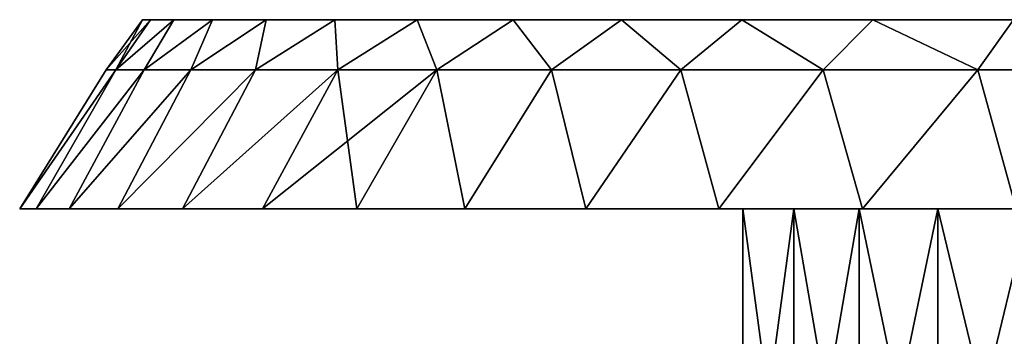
# Model space of a CAD drawing. Header units: millimetres. Extents: x -35 to 35, y -10 to 62.5.
# Tile 53 of 68: x -32.5 to -16.9, y 45.5 to 50.5. Entities that reach past the tile are written whole.
import ezdxf

# ---------------------------------------------------------------- set-up
doc = ezdxf.new("R2010")
doc.units = ezdxf.units.MM
doc.header["$LTSCALE"] = 65.185185
for name, color, linetype in [('51', 7, 'CONTINUOUS'), ('52', 7, 'CONTINUOUS'), ('57', 7, 'CONTINUOUS'), ('58', 7, 'CONTINUOUS'), ('59', 7, 'CONTINUOUS')]:
    doc.layers.add(name, color=color, linetype=linetype)

msp = doc.modelspace()

# ---------------------------------------------------------------- linework, layer by layer
at = {"layer": '51', "color": 7, "linetype": 'CONTINUOUS'}
for points in [[(-32.467, 47.5, 1.458), (-32.206, 47.5, -4.363), (-32.206, 47.5, 4.362), (-32.467, 47.5, 1.458)], [(-32.467, 47.5, -1.458), (-32.206, 47.5, -4.363), (-32.467, 47.5, 1.458), (-32.467, 47.5, -1.458)], [(-32.206, 47.5, 4.362), (-31.685, 47.5, -7.232), (-31.685, 47.5, 7.232), (-32.206, 47.5, 4.362)], [(-32.206, 47.5, -4.363), (-31.685, 47.5, -7.232), (-32.206, 47.5, 4.362), (-32.206, 47.5, -4.363)], [(-31.685, 47.5, 7.232), (-30.909, 47.5, -10.043), (-30.909, 47.5, 10.043), (-31.685, 47.5, 7.232)], [(-31.685, 47.5, -7.232), (-30.909, 47.5, -10.043), (-31.685, 47.5, 7.232), (-31.685, 47.5, -7.232)], [(-30.909, 47.5, 10.043), (-29.885, 47.5, -12.773), (-29.885, 47.5, 12.773), (-30.909, 47.5, 10.043)], [(-30.909, 47.5, -10.043), (-29.885, 47.5, -12.773), (-30.909, 47.5, 10.043), (-30.909, 47.5, -10.043)], [(-29.885, 47.5, 12.773), (-29.885, 47.5, -12.773), (-28.619, 47.5, 15.401), (-29.885, 47.5, 12.773)], [(-29.885, 47.5, -12.773), (-28.619, 47.5, -15.401), (-28.619, 47.5, 15.401), (-29.885, 47.5, -12.773)], [(-28.619, 47.5, 15.401), (-28.619, 47.5, -15.401), (-27.124, 47.5, 17.904), (-28.619, 47.5, 15.401)], [(-28.619, 47.5, -15.401), (-27.124, 47.5, -17.904), (-27.124, 47.5, 17.904), (-28.619, 47.5, -15.401)], [(-27.124, 47.5, 17.904), (-27.124, 47.5, -17.904), (-25.41, 47.5, 20.263), (-27.124, 47.5, 17.904)], [(-27.124, 47.5, -17.904), (-25.409, 47.5, -20.264), (-25.41, 47.5, 20.263), (-27.124, 47.5, -17.904)], [(-25.41, 47.5, 20.263), (-25.409, 47.5, -20.264), (-23.491, 47.5, 22.46), (-25.41, 47.5, 20.263)], [(-25.409, 47.5, -20.264), (-23.491, 47.5, -22.46), (-23.491, 47.5, 22.46), (-25.409, 47.5, -20.264)], [(-23.491, 47.5, -22.46), (-21.383, 47.5, -24.475), (-21.383, 47.5, 24.475), (-23.491, 47.5, -22.46)], [(-23.491, 47.5, 22.46), (-23.491, 47.5, -22.46), (-21.383, 47.5, 24.475), (-23.491, 47.5, 22.46)], [(-19.157, 47.5, 10.817), (-21.383, 47.5, 24.475), (-20.191, 47.5, 8.736), (-19.157, 47.5, 10.817)], [(-21.383, 47.5, 24.475), (-21, 47.5, 6.557), (-20.191, 47.5, 8.736), (-21.383, 47.5, 24.475)], [(-21, 47.5, 6.557), (-21.383, 47.5, 24.475), (-21, 47.5, -6.557), (-21, 47.5, 6.557)], [(-19.103, 47.5, 26.293), (-21.383, 47.5, 24.475), (-19.157, 47.5, 10.817), (-19.103, 47.5, 26.293)], [(-21.383, 47.5, -24.475), (-19.103, 47.5, -26.293), (-21, 47.5, -6.557), (-21.383, 47.5, -24.475)], [(-21.383, 47.5, 24.475), (-21.383, 47.5, -24.475), (-21, 47.5, -6.557), (-21.383, 47.5, 24.475)], [(-21, 47.5, -6.557), (-19.103, 47.5, -26.293), (-20.191, 47.5, -8.736), (-21, 47.5, -6.557)], [(-20.191, 47.5, -8.736), (-19.103, 47.5, -26.293), (-19.157, 47.5, -10.817), (-20.191, 47.5, -8.736)], [(-17.909, 47.5, 12.777), (-19.103, 47.5, 26.293), (-19.157, 47.5, 10.817), (-17.909, 47.5, 12.777)], [(-19.157, 47.5, -10.817), (-19.103, 47.5, -26.293), (-17.909, 47.5, -12.777), (-19.157, 47.5, -10.817)], [(-16.669, 47.5, 27.9), (-19.103, 47.5, 26.293), (-17.909, 47.5, 12.777), (-16.669, 47.5, 27.9)], [(-19.103, 47.5, -26.293), (-16.669, 47.5, -27.9), (-17.909, 47.5, -12.777), (-19.103, 47.5, -26.293)], [(-16.462, 47.5, 14.595), (-16.669, 47.5, 27.9), (-17.909, 47.5, 12.777), (-16.462, 47.5, 14.595)], [(-17.909, 47.5, -12.777), (-16.669, 47.5, -27.9), (-16.462, 47.5, -14.595), (-17.909, 47.5, -12.777)]]:
    msp.add_3dface(points, dxfattribs=at)
at = {"layer": '52', "color": 7, "linetype": 'CONTINUOUS'}
for points in [[(-20.191, 41.5, -8.736), (-21, 41.5, -6.557), (-20.191, 47.5, -8.736), (-20.191, 41.5, -8.736)], [(-21, 47.5, 6.557), (-20.191, 41.5, 8.736), (-20.191, 47.5, 8.736), (-21, 47.5, 6.557)], [(-21, 41.5, 6.557), (-20.191, 41.5, 8.736), (-21, 47.5, 6.557), (-21, 41.5, 6.557)], [(-21, 41.5, -6.557), (-21, 47.5, -6.557), (-20.191, 47.5, -8.736), (-21, 41.5, -6.557)], [(-20.191, 41.5, 8.736), (-19.157, 41.5, 10.817), (-20.191, 47.5, 8.736), (-20.191, 41.5, 8.736)], [(-19.157, 41.5, 10.817), (-19.157, 47.5, 10.817), (-20.191, 47.5, 8.736), (-19.157, 41.5, 10.817)], [(-20.191, 41.5, -8.736), (-20.191, 47.5, -8.736), (-19.157, 47.5, -10.817), (-20.191, 41.5, -8.736)], [(-19.157, 41.5, -10.817), (-20.191, 41.5, -8.736), (-19.157, 47.5, -10.817), (-19.157, 41.5, -10.817)], [(-19.157, 41.5, 10.817), (-17.909, 41.5, 12.777), (-19.157, 47.5, 10.817), (-19.157, 41.5, 10.817)], [(-17.909, 41.5, 12.777), (-17.909, 47.5, 12.777), (-19.157, 47.5, 10.817), (-17.909, 41.5, 12.777)], [(-19.157, 41.5, -10.817), (-19.157, 47.5, -10.817), (-17.909, 47.5, -12.777), (-19.157, 41.5, -10.817)], [(-17.909, 41.5, -12.777), (-19.157, 41.5, -10.817), (-17.909, 47.5, -12.777), (-17.909, 41.5, -12.777)], [(-17.909, 41.5, 12.777), (-16.462, 41.5, 14.595), (-17.909, 47.5, 12.777), (-17.909, 41.5, 12.777)], [(-16.462, 41.5, 14.595), (-16.462, 47.5, 14.595), (-17.909, 47.5, 12.777), (-16.462, 41.5, 14.595)], [(-17.909, 41.5, -12.777), (-17.909, 47.5, -12.777), (-16.462, 47.5, -14.595), (-17.909, 41.5, -12.777)], [(-16.462, 41.5, -14.595), (-17.909, 41.5, -12.777), (-16.462, 47.5, -14.595), (-16.462, 41.5, -14.595)]]:
    msp.add_3dface(points, dxfattribs=at)
at = {"layer": '57', "color": 7, "linetype": 'CONTINUOUS'}
for points in [[(-21, 41.5, 6.557), (-21, 47.5, 6.557), (-21, 47.5, -6.557), (-21, 41.5, 6.557)], [(-21, 41.5, -6.557), (-21, 41.5, 6.557), (-21, 47.5, -6.557), (-21, 41.5, -6.557)]]:
    msp.add_3dface(points, dxfattribs=at)
at = {"layer": '58', "color": 7, "linetype": 'CONTINUOUS'}
for points in [[(-31.094, 49.707), (-30.944, 49.707, 3.048), (-30.519, 50.5), (-31.094, 49.707)], [(-30.395, 50.5, -2.747), (-31.094, 49.707), (-30.519, 50.5), (-30.395, 50.5, -2.747)], [(-30.944, 49.707, -3.048), (-31.094, 49.707), (-30.395, 50.5, -2.747), (-30.944, 49.707, -3.048)], [(-30.944, 49.707, 3.048), (-30.496, 49.707, 6.066), (-30.025, 50.5, 5.471), (-30.944, 49.707, 3.048)], [(-30.519, 50.5), (-30.944, 49.707, 3.048), (-30.395, 50.5, 2.747), (-30.519, 50.5)], [(-30.025, 50.5, -5.471), (-30.944, 49.707, -3.048), (-30.395, 50.5, -2.747), (-30.025, 50.5, -5.471)], [(-30.496, 49.707, -6.066), (-30.944, 49.707, -3.048), (-30.025, 50.5, -5.471), (-30.496, 49.707, -6.066)], [(-30.395, 50.5, 2.747), (-30.944, 49.707, 3.048), (-30.025, 50.5, 5.471), (-30.395, 50.5, 2.747)], [(-30.025, 50.5, 5.471), (-30.496, 49.707, 6.066), (-29.411, 50.5, 8.151), (-30.025, 50.5, 5.471)], [(-30.496, 49.707, 6.066), (-29.755, 49.707, 9.026), (-29.411, 50.5, 8.151), (-30.496, 49.707, 6.066)], [(-29.411, 50.5, -8.151), (-30.496, 49.707, -6.066), (-30.025, 50.5, -5.471), (-29.411, 50.5, -8.151)], [(-29.755, 49.707, -9.026), (-30.496, 49.707, -6.066), (-29.411, 50.5, -8.151), (-29.755, 49.707, -9.026)], [(-29.411, 50.5, 8.151), (-29.755, 49.707, 9.026), (-28.558, 50.5, 10.765), (-29.411, 50.5, 8.151)], [(-29.755, 49.707, 9.026), (-28.727, 49.707, 11.899), (-28.558, 50.5, 10.765), (-29.755, 49.707, 9.026)], [(-28.558, 50.5, -10.765), (-29.755, 49.707, -9.026), (-29.411, 50.5, -8.151), (-28.558, 50.5, -10.765)], [(-28.727, 49.707, -11.899), (-29.755, 49.707, -9.026), (-28.558, 50.5, -10.765), (-28.727, 49.707, -11.899)], [(-28.558, 50.5, 10.765), (-28.727, 49.707, 11.899), (-27.473, 50.5, 13.291), (-28.558, 50.5, 10.765)], [(-28.727, 49.707, 11.899), (-27.422, 49.707, 14.658), (-27.473, 50.5, 13.291), (-28.727, 49.707, 11.899)], [(-27.473, 50.5, -13.291), (-28.727, 49.707, -11.899), (-28.558, 50.5, -10.765), (-27.473, 50.5, -13.291)], [(-27.422, 49.707, -14.658), (-28.727, 49.707, -11.899), (-27.473, 50.5, -13.291), (-27.422, 49.707, -14.658)], [(-27.473, 50.5, 13.291), (-27.422, 49.707, 14.658), (-26.165, 50.5, 15.71), (-27.473, 50.5, 13.291)], [(-26.165, 50.5, -15.71), (-27.422, 49.707, -14.658), (-27.473, 50.5, -13.291), (-26.165, 50.5, -15.71)], [(-27.422, 49.707, 14.658), (-25.854, 49.707, 17.275), (-26.165, 50.5, 15.71), (-27.422, 49.707, 14.658)], [(-25.854, 49.707, -17.275), (-27.422, 49.707, -14.658), (-26.165, 50.5, -15.71), (-25.854, 49.707, -17.275)], [(-26.165, 50.5, 15.71), (-25.854, 49.707, 17.275), (-24.645, 50.5, 18.001), (-26.165, 50.5, 15.71)], [(-24.645, 50.5, -18.001), (-25.854, 49.707, -17.275), (-26.165, 50.5, -15.71), (-24.645, 50.5, -18.001)], [(-25.854, 49.707, 17.275), (-24.036, 49.707, 19.726), (-24.645, 50.5, 18.001), (-25.854, 49.707, 17.275)], [(-24.036, 49.707, -19.726), (-25.854, 49.707, -17.275), (-24.645, 50.5, -18.001), (-24.036, 49.707, -19.726)], [(-24.645, 50.5, 18.001), (-24.036, 49.707, 19.726), (-22.925, 50.5, 20.146), (-24.645, 50.5, 18.001)], [(-22.925, 50.5, -20.146), (-24.036, 49.707, -19.726), (-24.645, 50.5, -18.001), (-22.925, 50.5, -20.146)], [(-24.036, 49.707, 19.726), (-21.987, 49.707, 21.987), (-22.925, 50.5, 20.146), (-24.036, 49.707, 19.726)], [(-21.987, 49.707, -21.987), (-24.036, 49.707, -19.726), (-22.925, 50.5, -20.146), (-21.987, 49.707, -21.987)], [(-22.925, 50.5, 20.146), (-21.987, 49.707, 21.987), (-21.019, 50.5, 22.127), (-22.925, 50.5, 20.146)], [(-21.019, 50.5, -22.127), (-21.987, 49.707, -21.987), (-22.925, 50.5, -20.146), (-21.019, 50.5, -22.127)], [(-21.987, 49.707, 21.987), (-19.726, 49.707, 24.036), (-21.019, 50.5, 22.127), (-21.987, 49.707, 21.987)], [(-19.726, 49.707, -24.036), (-21.987, 49.707, -21.987), (-21.019, 50.5, -22.127), (-19.726, 49.707, -24.036)], [(-21.019, 50.5, 22.127), (-19.726, 49.707, 24.036), (-18.943, 50.5, 23.929), (-21.019, 50.5, 22.127)], [(-18.943, 50.5, -23.929), (-19.726, 49.707, -24.036), (-21.019, 50.5, -22.127), (-18.943, 50.5, -23.929)], [(-19.726, 49.707, 24.036), (-17.275, 49.707, 25.854), (-18.943, 50.5, 23.929), (-19.726, 49.707, 24.036)], [(-17.275, 49.707, -25.854), (-19.726, 49.707, -24.036), (-18.943, 50.5, -23.929), (-17.275, 49.707, -25.854)], [(-16.712, 50.5, -25.537), (-17.275, 49.707, -25.854), (-18.943, 50.5, -23.929), (-16.712, 50.5, -25.537)], [(-17.275, 49.707, 25.854), (-16.712, 50.5, 25.537), (-18.943, 50.5, 23.929), (-17.275, 49.707, 25.854)], [(-14.658, 49.707, -27.422), (-17.275, 49.707, -25.854), (-16.712, 50.5, -25.537), (-14.658, 49.707, -27.422)], [(-14.658, 49.707, 27.422), (-16.712, 50.5, 25.537), (-17.275, 49.707, 25.854), (-14.658, 49.707, 27.422)], [(-32.467, 47.5, 1.458), (-30.944, 49.707, 3.048), (-31.094, 49.707), (-32.467, 47.5, 1.458)], [(-32.467, 47.5, 1.458), (-32.206, 47.5, 4.362), (-30.944, 49.707, 3.048), (-32.467, 47.5, 1.458)], [(-32.467, 47.5, -1.458), (-31.094, 49.707), (-30.944, 49.707, -3.048), (-32.467, 47.5, -1.458)], [(-32.467, 47.5, -1.458), (-32.467, 47.5, 1.458), (-31.094, 49.707), (-32.467, 47.5, -1.458)], [(-32.206, 47.5, -4.363), (-32.467, 47.5, -1.458), (-30.944, 49.707, -3.048), (-32.206, 47.5, -4.363)], [(-32.206, 47.5, -4.363), (-30.944, 49.707, -3.048), (-30.496, 49.707, -6.066), (-32.206, 47.5, -4.363)], [(-31.685, 47.5, -7.232), (-32.206, 47.5, -4.363), (-30.496, 49.707, -6.066), (-31.685, 47.5, -7.232)], [(-32.206, 47.5, 4.362), (-31.685, 47.5, 7.232), (-30.496, 49.707, 6.066), (-32.206, 47.5, 4.362)], [(-32.206, 47.5, 4.362), (-30.496, 49.707, 6.066), (-30.944, 49.707, 3.048), (-32.206, 47.5, 4.362)], [(-31.685, 47.5, -7.232), (-30.496, 49.707, -6.066), (-29.755, 49.707, -9.026), (-31.685, 47.5, -7.232)], [(-30.909, 47.5, -10.043), (-31.685, 47.5, -7.232), (-29.755, 49.707, -9.026), (-30.909, 47.5, -10.043)], [(-31.685, 47.5, 7.232), (-29.755, 49.707, 9.026), (-30.496, 49.707, 6.066), (-31.685, 47.5, 7.232)], [(-31.685, 47.5, 7.232), (-30.909, 47.5, 10.043), (-29.755, 49.707, 9.026), (-31.685, 47.5, 7.232)], [(-30.909, 47.5, -10.043), (-29.755, 49.707, -9.026), (-28.727, 49.707, -11.899), (-30.909, 47.5, -10.043)], [(-29.885, 47.5, -12.773), (-30.909, 47.5, -10.043), (-28.727, 49.707, -11.899), (-29.885, 47.5, -12.773)], [(-30.909, 47.5, 10.043), (-28.727, 49.707, 11.899), (-29.755, 49.707, 9.026), (-30.909, 47.5, 10.043)], [(-30.909, 47.5, 10.043), (-29.885, 47.5, 12.773), (-28.727, 49.707, 11.899), (-30.909, 47.5, 10.043)], [(-29.885, 47.5, -12.773), (-28.727, 49.707, -11.899), (-27.422, 49.707, -14.658), (-29.885, 47.5, -12.773)], [(-28.619, 47.5, -15.401), (-29.885, 47.5, -12.773), (-27.422, 49.707, -14.658), (-28.619, 47.5, -15.401)], [(-29.885, 47.5, 12.773), (-27.422, 49.707, 14.658), (-28.727, 49.707, 11.899), (-29.885, 47.5, 12.773)], [(-29.885, 47.5, 12.773), (-28.619, 47.5, 15.401), (-27.422, 49.707, 14.658), (-29.885, 47.5, 12.773)], [(-28.619, 47.5, -15.401), (-27.422, 49.707, -14.658), (-25.854, 49.707, -17.275), (-28.619, 47.5, -15.401)], [(-28.619, 47.5, 15.401), (-27.124, 47.5, 17.904), (-27.422, 49.707, 14.658), (-28.619, 47.5, 15.401)], [(-27.124, 47.5, -17.904), (-28.619, 47.5, -15.401), (-25.854, 49.707, -17.275), (-27.124, 47.5, -17.904)], [(-27.124, 47.5, 17.904), (-25.854, 49.707, 17.275), (-27.422, 49.707, 14.658), (-27.124, 47.5, 17.904)], [(-27.124, 47.5, 17.904), (-25.41, 47.5, 20.263), (-25.854, 49.707, 17.275), (-27.124, 47.5, 17.904)], [(-25.409, 47.5, -20.264), (-27.124, 47.5, -17.904), (-25.854, 49.707, -17.275), (-25.409, 47.5, -20.264)], [(-25.41, 47.5, 20.263), (-24.036, 49.707, 19.726), (-25.854, 49.707, 17.275), (-25.41, 47.5, 20.263)], [(-25.409, 47.5, -20.264), (-25.854, 49.707, -17.275), (-24.036, 49.707, -19.726), (-25.409, 47.5, -20.264)], [(-25.41, 47.5, 20.263), (-23.491, 47.5, 22.46), (-24.036, 49.707, 19.726), (-25.41, 47.5, 20.263)], [(-23.491, 47.5, -22.46), (-25.409, 47.5, -20.264), (-24.036, 49.707, -19.726), (-23.491, 47.5, -22.46)], [(-23.491, 47.5, 22.46), (-21.987, 49.707, 21.987), (-24.036, 49.707, 19.726), (-23.491, 47.5, 22.46)], [(-23.491, 47.5, -22.46), (-24.036, 49.707, -19.726), (-21.987, 49.707, -21.987), (-23.491, 47.5, -22.46)], [(-23.491, 47.5, 22.46), (-21.383, 47.5, 24.475), (-21.987, 49.707, 21.987), (-23.491, 47.5, 22.46)], [(-21.383, 47.5, -24.475), (-23.491, 47.5, -22.46), (-21.987, 49.707, -21.987), (-21.383, 47.5, -24.475)], [(-21.383, 47.5, 24.475), (-19.726, 49.707, 24.036), (-21.987, 49.707, 21.987), (-21.383, 47.5, 24.475)], [(-21.383, 47.5, -24.475), (-21.987, 49.707, -21.987), (-19.726, 49.707, -24.036), (-21.383, 47.5, -24.475)], [(-19.103, 47.5, -26.293), (-21.383, 47.5, -24.475), (-19.726, 49.707, -24.036), (-19.103, 47.5, -26.293)], [(-21.383, 47.5, 24.475), (-19.103, 47.5, 26.293), (-19.726, 49.707, 24.036), (-21.383, 47.5, 24.475)], [(-19.103, 47.5, 26.293), (-17.275, 49.707, 25.854), (-19.726, 49.707, 24.036), (-19.103, 47.5, 26.293)], [(-19.103, 47.5, -26.293), (-19.726, 49.707, -24.036), (-17.275, 49.707, -25.854), (-19.103, 47.5, -26.293)], [(-19.103, 47.5, 26.293), (-16.669, 47.5, 27.9), (-17.275, 49.707, 25.854), (-19.103, 47.5, 26.293)], [(-16.669, 47.5, -27.9), (-19.103, 47.5, -26.293), (-17.275, 49.707, -25.854), (-16.669, 47.5, -27.9)], [(-16.669, 47.5, 27.9), (-14.658, 49.707, 27.422), (-17.275, 49.707, 25.854), (-16.669, 47.5, 27.9)], [(-16.669, 47.5, -27.9), (-17.275, 49.707, -25.854), (-14.658, 49.707, -27.422), (-16.669, 47.5, -27.9)]]:
    msp.add_3dface(points, dxfattribs=at)
at = {"layer": '59', "color": 7, "linetype": 'CONTINUOUS'}
for points in [[(-30.519, 50.5), (-30.395, 50.5, 2.747), (-17.35, 50.5), (-30.519, 50.5)], [(-17.228, 50.5, -2.058), (-30.519, 50.5), (-17.35, 50.5), (-17.228, 50.5, -2.058)], [(-30.395, 50.5, -2.747), (-30.519, 50.5), (-17.228, 50.5, -2.058), (-30.395, 50.5, -2.747)], [(-30.025, 50.5, -5.471), (-30.395, 50.5, -2.747), (-16.862, 50.5, -4.087), (-30.025, 50.5, -5.471)], [(-30.395, 50.5, 2.747), (-30.025, 50.5, 5.471), (-16.862, 50.5, 4.087), (-30.395, 50.5, 2.747)], [(-16.862, 50.5, -4.087), (-30.395, 50.5, -2.747), (-17.228, 50.5, -2.058), (-16.862, 50.5, -4.087)], [(-17.35, 50.5), (-30.395, 50.5, 2.747), (-17.228, 50.5, 2.058), (-17.35, 50.5)], [(-17.228, 50.5, 2.058), (-30.395, 50.5, 2.747), (-16.862, 50.5, 4.087), (-17.228, 50.5, 2.058)], [(-16.258, 50.5, -6.058), (-30.025, 50.5, -5.471), (-16.862, 50.5, -4.087), (-16.258, 50.5, -6.058)], [(-15.425, 50.5, -7.943), (-30.025, 50.5, -5.471), (-16.258, 50.5, -6.058), (-15.425, 50.5, -7.943)], [(-30.025, 50.5, 5.471), (-29.411, 50.5, 8.151), (-16.258, 50.5, 6.058), (-30.025, 50.5, 5.471)], [(-16.862, 50.5, 4.087), (-30.025, 50.5, 5.471), (-16.258, 50.5, 6.058), (-16.862, 50.5, 4.087)], [(-29.411, 50.5, -8.151), (-30.025, 50.5, -5.471), (-15.425, 50.5, -7.943), (-29.411, 50.5, -8.151)], [(-29.411, 50.5, 8.151), (-28.558, 50.5, 10.765), (-14.374, 50.5, 9.717), (-29.411, 50.5, 8.151)], [(-16.258, 50.5, 6.058), (-29.411, 50.5, 8.151), (-15.425, 50.5, 7.943), (-16.258, 50.5, 6.058)], [(-15.425, 50.5, 7.943), (-29.411, 50.5, 8.151), (-14.374, 50.5, 9.717), (-15.425, 50.5, 7.943)], [(-14.374, 50.5, -9.717), (-29.411, 50.5, -8.151), (-15.425, 50.5, -7.943), (-14.374, 50.5, -9.717)], [(-28.558, 50.5, -10.765), (-29.411, 50.5, -8.151), (-14.374, 50.5, -9.717), (-28.558, 50.5, -10.765)], [(-28.558, 50.5, 10.765), (-27.473, 50.5, 13.291), (-13.12, 50.5, 11.353), (-28.558, 50.5, 10.765)], [(-14.374, 50.5, 9.717), (-28.558, 50.5, 10.765), (-13.12, 50.5, 11.353), (-14.374, 50.5, 9.717)], [(-27.473, 50.5, -13.291), (-28.558, 50.5, -10.765), (-11.681, 50.5, -12.829), (-27.473, 50.5, -13.291)], [(-13.12, 50.5, -11.353), (-28.558, 50.5, -10.765), (-14.374, 50.5, -9.717), (-13.12, 50.5, -11.353)], [(-11.681, 50.5, -12.829), (-28.558, 50.5, -10.765), (-13.12, 50.5, -11.353), (-11.681, 50.5, -12.829)], [(-27.473, 50.5, 13.291), (-26.165, 50.5, 15.71), (-10.077, 50.5, 14.124), (-27.473, 50.5, 13.291)], [(-13.12, 50.5, 11.353), (-27.473, 50.5, 13.291), (-11.681, 50.5, 12.829), (-13.12, 50.5, 11.353)], [(-11.681, 50.5, 12.829), (-27.473, 50.5, 13.291), (-10.077, 50.5, 14.124), (-11.681, 50.5, 12.829)], [(-26.165, 50.5, -15.71), (-27.473, 50.5, -13.291), (-10.077, 50.5, -14.124), (-26.165, 50.5, -15.71)], [(-10.077, 50.5, -14.124), (-27.473, 50.5, -13.291), (-11.681, 50.5, -12.829), (-10.077, 50.5, -14.124)], [(-26.165, 50.5, 15.71), (-24.645, 50.5, 18.001), (-11.095, 50.5, 16.573), (-26.165, 50.5, 15.71)], [(-10.077, 50.5, 14.124), (-26.165, 50.5, 15.71), (-11.095, 50.5, 16.573), (-10.077, 50.5, 14.124)], [(-24.645, 50.5, -18.001), (-26.165, 50.5, -15.71), (-11.095, 50.5, -16.573), (-24.645, 50.5, -18.001)], [(-26.165, 50.5, -15.71), (-10.077, 50.5, -14.124), (-11.095, 50.5, -16.573), (-26.165, 50.5, -15.71)], [(-24.645, 50.5, 18.001), (-22.925, 50.5, 20.146), (-12.273, 50.5, 18.949), (-24.645, 50.5, 18.001)], [(-11.095, 50.5, 16.573), (-24.645, 50.5, 18.001), (-12.273, 50.5, 18.949), (-11.095, 50.5, 16.573)], [(-12.273, 50.5, -18.949), (-24.645, 50.5, -18.001), (-11.095, 50.5, -16.573), (-12.273, 50.5, -18.949)], [(-22.925, 50.5, -20.146), (-24.645, 50.5, -18.001), (-12.273, 50.5, -18.949), (-22.925, 50.5, -20.146)], [(-22.925, 50.5, 20.146), (-21.019, 50.5, 22.127), (-13.606, 50.5, 21.241), (-22.925, 50.5, 20.146)], [(-12.273, 50.5, 18.949), (-22.925, 50.5, 20.146), (-13.606, 50.5, 21.241), (-12.273, 50.5, 18.949)], [(-13.606, 50.5, -21.241), (-22.925, 50.5, -20.146), (-12.273, 50.5, -18.949), (-13.606, 50.5, -21.241)], [(-21.019, 50.5, -22.127), (-22.925, 50.5, -20.146), (-13.606, 50.5, -21.241), (-21.019, 50.5, -22.127)], [(-21.019, 50.5, 22.127), (-18.943, 50.5, 23.929), (-15.088, 50.5, 23.44), (-21.019, 50.5, 22.127)], [(-13.606, 50.5, 21.241), (-21.019, 50.5, 22.127), (-15.088, 50.5, 23.44), (-13.606, 50.5, 21.241)], [(-15.088, 50.5, -23.44), (-21.019, 50.5, -22.127), (-13.606, 50.5, -21.241), (-15.088, 50.5, -23.44)], [(-18.943, 50.5, -23.929), (-21.019, 50.5, -22.127), (-15.088, 50.5, -23.44), (-18.943, 50.5, -23.929)], [(-16.712, 50.5, -25.537), (-18.943, 50.5, -23.929), (-15.088, 50.5, -23.44), (-16.712, 50.5, -25.537)], [(-18.943, 50.5, 23.929), (-16.712, 50.5, 25.537), (-15.088, 50.5, 23.44), (-18.943, 50.5, 23.929)]]:
    msp.add_3dface(points, dxfattribs=at)

doc.saveas('drawing.dxf')
